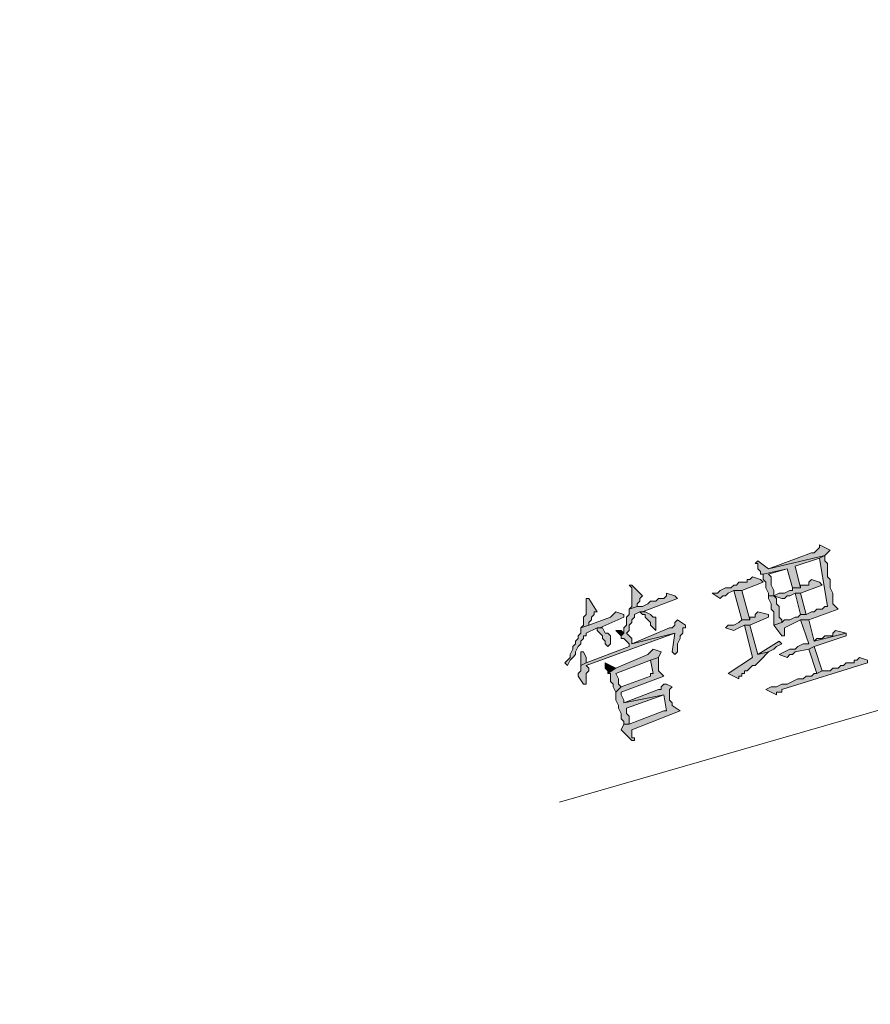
# Model space of a CAD drawing. Extents: x 566443 to 590371, y 3845226 to 3876576.
# Tile 132 of 221: x 586563 to 586576, y 3854032 to 3854048. Entities that reach past the tile are written whole.
import ezdxf

# ---------------------------------------------------------------- set-up
doc = ezdxf.new("R2010")
doc.units = 0
doc.layers.add('C00-00-00', color=7, linetype='CONTINUOUS')

msp = doc.modelspace()

# ---------------------------------------------------------------- hatches: boundary and pattern name
at = {"layer": 'C00-00-00'}
h = msp.add_hatch(color=256, dxfattribs=at)
h.dxf.hatch_style = 2
h.paths.add_polyline_path([(586575.622, 3854039.754), (586575.622, 3854039.712), (586575.58, 3854039.67), (586575.538, 3854039.627), (586575.495, 3854039.627), (586574.818, 3854039.373), (586575.707, 3854039.585), (586575.749, 3854039.627), (586575.792, 3854039.67)])
h = msp.add_hatch(color=256, dxfattribs=at)
h.dxf.hatch_style = 2
h.paths.add_polyline_path([(586574.649, 3854039.5), (586574.606, 3854039.458), (586574.649, 3854039.458), (586574.649, 3854039.373), (586574.691, 3854039.331), (586574.691, 3854039.289), (586574.733, 3854039.289), (586575.114, 3854039.373), (586575.199, 3854039.077), (586575.326, 3854039.077), (586575.241, 3854039.416), (586575.622, 3854039.543), (586575.707, 3854039.585), (586574.818, 3854039.373)])
h = msp.add_hatch(color=256, dxfattribs=at)
h.dxf.hatch_style = 2
h.paths.add_polyline_path([(586575.707, 3854039.585), (586575.622, 3854039.543), (586575.749, 3854038.781), (586575.707, 3854038.781), (586575.665, 3854038.738), (586575.58, 3854038.738), (586575.538, 3854038.696), (586575.495, 3854038.696), (586575.411, 3854038.654), (586575.326, 3854038.654), (586575.284, 3854038.611), (586575.241, 3854038.611), (586575.157, 3854038.569), (586575.072, 3854038.569), (586575.03, 3854038.527), (586574.903, 3854038.484), (586575.03, 3854038.315), (586575.072, 3854038.315), (586575.072, 3854038.357), (586575.072, 3854038.442), (586575.326, 3854038.569), (586575.453, 3854038.569), (586575.919, 3854038.738), (586575.834, 3854038.823), (586575.834, 3854038.992), (586575.792, 3854039.077), (586575.792, 3854039.204), (586575.749, 3854039.246), (586575.749, 3854039.458), (586575.707, 3854039.5)])
h = msp.add_hatch(color=256, dxfattribs=at)
h.dxf.hatch_style = 2
h.paths.add_polyline_path([(586574.564, 3854039.246), (586574.522, 3854039.204), (586574.479, 3854039.204), (586574.479, 3854039.162), (586574.352, 3854039.162), (586574.31, 3854039.119), (586574.268, 3854039.119), (586574.225, 3854039.077), (586574.141, 3854039.077), (586574.056, 3854039.035), (586574.014, 3854038.992), (586573.929, 3854038.992), (586574.056, 3854038.908), (586574.098, 3854038.95), (586574.141, 3854038.95), (586574.183, 3854038.992), (586574.268, 3854039.035), (586574.395, 3854039.035), (586574.733, 3854039.162), (586574.691, 3854039.204)])
h = msp.add_hatch(color=256, dxfattribs=at)
h.dxf.hatch_style = 2
h.paths.add_polyline_path([(586574.733, 3854039.289), (586574.733, 3854039.204), (586574.776, 3854039.162), (586574.776, 3854039.077), (586574.818, 3854038.992), (586574.818, 3854038.95), (586574.903, 3854038.95), (586574.903, 3854039.035), (586574.86, 3854039.119), (586574.86, 3854039.246), (586574.818, 3854039.289), (586575.114, 3854039.373)])
h = msp.add_hatch(color=256, dxfattribs=at)
h.dxf.hatch_style = 2
h.paths.add_polyline_path([(586572.659, 3854039.119), (586572.617, 3854039.119), (586572.659, 3854039.077), (586572.659, 3854038.781), (586572.617, 3854038.738), (586572.744, 3854038.781), (586572.744, 3854038.823), (586572.786, 3854038.865), (586572.786, 3854038.908), (586572.828, 3854038.95)])
h = msp.add_hatch(color=256, dxfattribs=at)
h.dxf.hatch_style = 2
h.paths.add_polyline_path([(586575.495, 3854039.204), (586575.453, 3854039.162), (586575.453, 3854039.119), (586575.411, 3854039.119), (586575.326, 3854039.119), (586575.326, 3854039.077), (586575.199, 3854039.077), (586575.199, 3854039.035), (586575.157, 3854039.035), (586575.072, 3854038.992), (586574.987, 3854038.992), (586574.903, 3854038.95), (586574.818, 3854038.95), (586574.903, 3854038.95), (586575.03, 3854038.908), (586575.072, 3854038.908), (586575.114, 3854038.95), (586575.157, 3854038.95), (586575.241, 3854038.992), (586575.326, 3854038.992), (586575.665, 3854039.119), (586575.622, 3854039.162)])
h = msp.add_hatch(color=256, dxfattribs=at)
h.dxf.hatch_style = 2
h.paths.add_polyline_path([(586573.209, 3854038.992), (586573.209, 3854038.95), (586573.167, 3854038.908), (586573.082, 3854038.908), (586573.04, 3854038.865), (586572.955, 3854038.865), (586572.913, 3854038.823), (586572.828, 3854038.781), (586572.744, 3854038.781), (586572.617, 3854038.738), (586572.617, 3854038.654), (586572.574, 3854038.611), (586572.574, 3854038.484), (586572.532, 3854038.442), (586572.532, 3854038.357), (586572.49, 3854038.315), (586572.49, 3854038.273), (586572.532, 3854038.273), (586572.574, 3854038.23), (586572.617, 3854038.188), (586572.617, 3854038.146), (586571.939, 3854037.892), (586571.855, 3854037.849), (586571.855, 3854037.765), (586571.812, 3854037.722), (586571.812, 3854037.68), (586571.897, 3854037.553), (586571.939, 3854037.553), (586571.939, 3854037.595), (586571.939, 3854037.722), (586571.982, 3854037.765), (586571.982, 3854037.807), (586571.939, 3854037.849), (586573.336, 3854038.357), (586572.659, 3854038.188), (586572.659, 3854038.273), (586572.617, 3854038.315), (586572.574, 3854038.357), (586572.617, 3854038.4), (586572.617, 3854038.484), (586572.659, 3854038.527), (586572.659, 3854038.569), (586572.701, 3854038.611), (586572.701, 3854038.654), (586572.786, 3854038.696), (586572.828, 3854038.696), (586573.379, 3854038.908), (586573.336, 3854038.95)])
h = msp.add_hatch(color=256, dxfattribs=at)
h.dxf.hatch_style = 2
h.paths.add_polyline_path([(586574.395, 3854039.035), (586574.268, 3854039.035), (586574.395, 3854038.569), (586574.522, 3854038.569)])
h = msp.add_hatch(color=256, dxfattribs=at)
h.dxf.hatch_style = 2
h.paths.add_polyline_path([(586574.818, 3854038.95), (586574.818, 3854038.908), (586574.86, 3854038.823), (586574.86, 3854038.738), (586574.903, 3854038.696), (586574.903, 3854038.484), (586575.03, 3854038.527), (586575.03, 3854038.569), (586574.987, 3854038.611), (586574.987, 3854038.781), (586574.945, 3854038.823), (586574.945, 3854038.908), (586574.903, 3854038.95)])
h = msp.add_hatch(color=256, dxfattribs=at)
h.dxf.hatch_style = 2
h.paths.add_polyline_path([(586575.326, 3854038.992), (586575.241, 3854038.992), (586575.326, 3854038.654), (586575.411, 3854038.654)])
h = msp.add_hatch(color=256, dxfattribs=at)
h.dxf.hatch_style = 2
h.paths.add_polyline_path([(586571.939, 3854038.908), (586571.939, 3854038.654), (586571.897, 3854038.611), (586571.897, 3854038.484), (586571.855, 3854038.442), (586571.982, 3854038.484), (586571.982, 3854038.527), (586572.024, 3854038.569), (586572.024, 3854038.611), (586572.066, 3854038.654), (586572.066, 3854038.696), (586572.109, 3854038.696), (586571.982, 3854038.908)])
h = msp.add_hatch(color=256, dxfattribs=at)
h.dxf.hatch_style = 2
h.paths.add_polyline_path([(586572.405, 3854038.696), (586572.363, 3854038.654), (586572.32, 3854038.611), (586571.982, 3854038.484), (586571.855, 3854038.442), (586571.855, 3854038.357), (586571.812, 3854038.315), (586571.812, 3854038.273), (586571.77, 3854038.23), (586571.77, 3854038.188), (586571.728, 3854038.146), (586571.728, 3854038.103), (586571.685, 3854038.019), (586571.685, 3854037.976), (586571.643, 3854037.934), (586571.601, 3854037.892), (586571.643, 3854037.849), (586571.685, 3854037.934), (586571.728, 3854037.976), (586571.77, 3854038.019), (586571.77, 3854038.061), (586571.812, 3854038.146), (586571.855, 3854038.188), (586571.855, 3854038.23), (586571.897, 3854038.273), (586571.897, 3854038.315), (586571.939, 3854038.315), (586571.939, 3854038.357), (586572.109, 3854038.442), (586572.151, 3854038.442), (586572.532, 3854038.611), (586572.532, 3854038.654)])
h = msp.add_hatch(color=256, dxfattribs=at)
h.dxf.hatch_style = 2
h.paths.add_polyline_path([(586572.828, 3854038.696), (586572.786, 3854038.696), (586572.828, 3854038.654), (586572.871, 3854038.654), (586572.871, 3854038.611), (586572.913, 3854038.569), (586572.955, 3854038.527), (586572.955, 3854038.484), (586572.998, 3854038.442), (586573.04, 3854038.4), (586573.04, 3854038.611), (586572.998, 3854038.611), (586572.955, 3854038.654), (586572.871, 3854038.696)])
h = msp.add_hatch(color=256, dxfattribs=at)
h.dxf.hatch_style = 2
h.paths.add_polyline_path([(586574.649, 3854038.696), (586574.606, 3854038.654), (586574.606, 3854038.611), (586574.564, 3854038.611), (586574.522, 3854038.611), (586574.522, 3854038.569), (586574.395, 3854038.569), (586574.352, 3854038.527), (586574.268, 3854038.484), (586574.183, 3854038.484), (586574.141, 3854038.442), (586574.268, 3854038.4), (586574.352, 3854038.442), (586574.437, 3854038.484), (586574.522, 3854038.484), (586574.818, 3854038.611), (586574.818, 3854038.654)])
h = msp.add_hatch(color=256, dxfattribs=at)
h.dxf.hatch_style = 2
h.paths.add_polyline_path([(586572.151, 3854038.442), (586572.109, 3854038.442), (586572.109, 3854038.4), (586572.151, 3854038.357), (586572.193, 3854038.315), (586572.193, 3854038.273), (586572.236, 3854038.23), (586572.236, 3854038.188), (586572.278, 3854038.146), (586572.32, 3854038.188), (586572.32, 3854038.315), (586572.278, 3854038.357), (586572.236, 3854038.357), (586572.193, 3854038.442)])
h = msp.add_hatch(color=256, dxfattribs=at)
h.dxf.hatch_style = 2
h.paths.add_polyline_path([(586573.379, 3854038.569), (586573.336, 3854038.527), (586573.336, 3854038.484), (586573.294, 3854038.442), (586573.252, 3854038.442), (586572.659, 3854038.188), (586573.336, 3854038.357), (586573.294, 3854038.061), (586573.336, 3854038.019), (586573.379, 3854038.061), (586573.379, 3854038.188), (586573.421, 3854038.273), (586573.421, 3854038.315), (586573.463, 3854038.357), (586573.463, 3854038.442), (586573.506, 3854038.442), (586573.506, 3854038.484)])
h = msp.add_hatch(color=256, dxfattribs=at)
h.dxf.hatch_style = 2
h.paths.add_polyline_path([(586574.522, 3854038.484), (586574.437, 3854038.484), (586574.564, 3854037.976), (586574.183, 3854037.722), (586574.352, 3854037.638), (586574.352, 3854037.68), (586574.395, 3854037.68), (586574.395, 3854037.722), (586574.437, 3854037.722), (586574.437, 3854037.765), (586574.479, 3854037.765), (586574.522, 3854037.807), (586574.564, 3854037.849), (586574.606, 3854037.849), (586574.649, 3854037.892), (586574.691, 3854037.934), (586574.733, 3854037.976), (586574.776, 3854038.019), (586574.818, 3854038.061), (586574.649, 3854038.019)])
h = msp.add_hatch(color=256, dxfattribs=at)
h.dxf.hatch_style = 2
h.paths.add_polyline_path([(586575.453, 3854038.569), (586575.326, 3854038.569), (586575.453, 3854038.188), (586575.368, 3854038.188), (586575.284, 3854038.146), (586575.241, 3854038.103), (586575.157, 3854038.103), (586575.072, 3854038.061), (586574.987, 3854038.019), (586575.114, 3854037.976), (586575.157, 3854038.019), (586575.199, 3854038.019), (586575.241, 3854038.061), (586575.453, 3854038.103), (586575.538, 3854038.146), (586576.046, 3854038.315), (586576.046, 3854038.357), (586575.538, 3854038.23)])
h = msp.add_hatch(color=256, dxfattribs=at)
h.dxf.hatch_style = 2
h.paths.add_polyline_path([(586572.405, 3854038.4), (586572.447, 3854038.357), (586572.49, 3854038.315), (586572.532, 3854038.357), (586572.49, 3854038.4)])
h = msp.add_hatch(color=256, dxfattribs=at)
h.dxf.hatch_style = 2
h.paths.add_polyline_path([(586575.876, 3854038.4), (586575.834, 3854038.357), (586575.834, 3854038.315), (586575.792, 3854038.315), (586575.707, 3854038.315), (586575.665, 3854038.273), (586575.58, 3854038.273), (586575.538, 3854038.23), (586576.046, 3854038.357)])
h = msp.add_hatch(color=256, dxfattribs=at)
h.dxf.hatch_style = 2
h.paths.add_polyline_path([(586574.987, 3854038.23), (586574.649, 3854038.019), (586574.818, 3854038.061), (586574.903, 3854038.103), (586574.945, 3854038.146), (586575.03, 3854038.188)])
h = msp.add_hatch(color=256, dxfattribs=at)
h.dxf.hatch_style = 2
h.paths.add_polyline_path([(586575.538, 3854038.146), (586575.453, 3854038.103), (586575.58, 3854037.722), (586575.665, 3854037.765)])
h = msp.add_hatch(color=256, dxfattribs=at)
h.dxf.hatch_style = 2
h.paths.add_polyline_path([(586571.897, 3854038.061), (586571.855, 3854038.061), (586571.855, 3854038.019), (586571.855, 3854037.849), (586571.939, 3854037.892), (586571.939, 3854037.976)])
h = msp.add_hatch(color=256, dxfattribs=at)
h.dxf.hatch_style = 2
h.paths.add_polyline_path([(586572.998, 3854038.103), (586572.955, 3854038.061), (586572.913, 3854038.019), (586572.405, 3854037.807), (586572.278, 3854037.722), (586572.32, 3854037.722), (586572.32, 3854037.68), (586572.32, 3854037.595), (586572.363, 3854037.553), (586572.363, 3854037.511), (586572.405, 3854037.426), (586572.49, 3854037.511), (586572.447, 3854037.553), (586572.447, 3854037.638), (586572.405, 3854037.722), (586572.955, 3854037.934), (586573.082, 3854037.976), (586573.125, 3854038.061)])
h = msp.add_hatch(color=256, dxfattribs=at)
h.dxf.hatch_style = 2
h.paths.add_polyline_path([(586573.082, 3854037.976), (586572.955, 3854037.934), (586572.998, 3854037.722), (586572.955, 3854037.722), (586572.955, 3854037.68), (586572.49, 3854037.511), (586572.405, 3854037.426), (586572.405, 3854037.299), (586572.447, 3854037.214), (586572.447, 3854037.172), (586572.49, 3854037.087), (586572.49, 3854037.003), (586572.532, 3854036.96), (586572.532, 3854036.918), (586572.617, 3854036.918), (586572.617, 3854037.045), (586572.574, 3854037.087), (586572.574, 3854037.172), (586573.167, 3854037.384), (586572.532, 3854037.257), (586572.532, 3854037.299), (586572.49, 3854037.384), (586572.49, 3854037.426), (586573.167, 3854037.68), (586573.082, 3854037.765)])
h = msp.add_hatch(color=256, dxfattribs=at)
h.dxf.hatch_style = 2
h.paths.add_polyline_path([(586576.257, 3854037.976), (586576.215, 3854037.934), (586576.173, 3854037.934), (586576.173, 3854037.892), (586576.046, 3854037.892), (586576.003, 3854037.849), (586575.961, 3854037.849), (586575.919, 3854037.807), (586575.834, 3854037.807), (586575.792, 3854037.765), (586575.665, 3854037.765), (586575.58, 3854037.722), (586575.538, 3854037.722), (586575.495, 3854037.68), (586575.411, 3854037.68), (586575.368, 3854037.638), (586575.284, 3854037.638), (586575.199, 3854037.595), (586575.114, 3854037.553), (586575.03, 3854037.553), (586574.945, 3854037.511), (586574.86, 3854037.511), (586574.776, 3854037.468), (586574.945, 3854037.384), (586574.945, 3854037.426), (586575.03, 3854037.426), (586575.03, 3854037.468), (586576.384, 3854037.892), (586576.384, 3854037.934)])
h = msp.add_hatch(color=256, dxfattribs=at)
h.dxf.hatch_style = 2
h.paths.add_polyline_path([(586572.236, 3854037.892), (586572.236, 3854037.807), (586572.278, 3854037.765), (586572.278, 3854037.722), (586572.405, 3854037.807)])
h = msp.add_hatch(color=256, dxfattribs=at)
h.dxf.hatch_style = 2
h.paths.add_polyline_path([(586573.209, 3854037.553), (586573.167, 3854037.553), (586573.125, 3854037.511), (586573.125, 3854037.468), (586573.082, 3854037.468), (586572.532, 3854037.257), (586573.167, 3854037.384), (586573.209, 3854037.13), (586573.167, 3854037.13), (586572.617, 3854036.918), (586572.532, 3854036.918), (586572.49, 3854036.833), (586572.659, 3854036.664), (586572.701, 3854036.664), (586572.701, 3854036.706), (586572.659, 3854036.706), (586572.659, 3854036.749), (586572.659, 3854036.833), (586573.421, 3854037.13), (586573.294, 3854037.214), (586573.294, 3854037.257), (586573.252, 3854037.299), (586573.252, 3854037.341), (586573.252, 3854037.468), (586573.294, 3854037.511)])

# ---------------------------------------------------------------- linework, layer by layer
at = {"layer": 'C00-00-00', "lineweight": 5}
msp.add_lwpolyline([(586571.516, 3854035.69), (586589.889, 3854040.982)], dxfattribs=at)
at = {"layer": 'C00-00-00', "lineweight": 0}
for points in [[(586575.622, 3854039.754), (586575.622, 3854039.712), (586575.58, 3854039.67), (586575.538, 3854039.627), (586575.495, 3854039.627), (586574.818, 3854039.373), (586575.707, 3854039.585), (586575.749, 3854039.627), (586575.792, 3854039.67)], [(586574.649, 3854039.5), (586574.606, 3854039.458), (586574.649, 3854039.458), (586574.649, 3854039.373), (586574.691, 3854039.331), (586574.691, 3854039.289), (586574.733, 3854039.289), (586575.114, 3854039.373), (586575.199, 3854039.077), (586575.326, 3854039.077), (586575.241, 3854039.416), (586575.622, 3854039.543), (586575.707, 3854039.585), (586574.818, 3854039.373)], [(586575.707, 3854039.585), (586575.622, 3854039.543), (586575.749, 3854038.781), (586575.707, 3854038.781), (586575.665, 3854038.738), (586575.58, 3854038.738), (586575.538, 3854038.696), (586575.495, 3854038.696), (586575.411, 3854038.654), (586575.326, 3854038.654), (586575.284, 3854038.611), (586575.241, 3854038.611), (586575.157, 3854038.569), (586575.072, 3854038.569), (586575.03, 3854038.527), (586574.903, 3854038.484), (586575.03, 3854038.315), (586575.072, 3854038.315), (586575.072, 3854038.357), (586575.072, 3854038.442), (586575.326, 3854038.569), (586575.453, 3854038.569), (586575.919, 3854038.738), (586575.834, 3854038.823), (586575.834, 3854038.992), (586575.792, 3854039.077), (586575.792, 3854039.204), (586575.749, 3854039.246), (586575.749, 3854039.458), (586575.707, 3854039.5)], [(586574.564, 3854039.246), (586574.522, 3854039.204), (586574.479, 3854039.204), (586574.479, 3854039.162), (586574.352, 3854039.162), (586574.31, 3854039.119), (586574.268, 3854039.119), (586574.225, 3854039.077), (586574.141, 3854039.077), (586574.056, 3854039.035), (586574.014, 3854038.992), (586573.929, 3854038.992), (586574.056, 3854038.908), (586574.098, 3854038.95), (586574.141, 3854038.95), (586574.183, 3854038.992), (586574.268, 3854039.035), (586574.395, 3854039.035), (586574.733, 3854039.162), (586574.691, 3854039.204)], [(586574.733, 3854039.289), (586574.733, 3854039.204), (586574.776, 3854039.162), (586574.776, 3854039.077), (586574.818, 3854038.992), (586574.818, 3854038.95), (586574.903, 3854038.95), (586574.903, 3854039.035), (586574.86, 3854039.119), (586574.86, 3854039.246), (586574.818, 3854039.289), (586575.114, 3854039.373)], [(586572.659, 3854039.119), (586572.617, 3854039.119), (586572.659, 3854039.077), (586572.659, 3854038.781), (586572.617, 3854038.738), (586572.744, 3854038.781), (586572.744, 3854038.823), (586572.786, 3854038.865), (586572.786, 3854038.908), (586572.828, 3854038.95)], [(586575.495, 3854039.204), (586575.453, 3854039.162), (586575.453, 3854039.119), (586575.411, 3854039.119), (586575.326, 3854039.119), (586575.326, 3854039.077), (586575.199, 3854039.077), (586575.199, 3854039.035), (586575.157, 3854039.035), (586575.072, 3854038.992), (586574.987, 3854038.992), (586574.903, 3854038.95), (586574.818, 3854038.95), (586574.903, 3854038.95), (586575.03, 3854038.908), (586575.072, 3854038.908), (586575.114, 3854038.95), (586575.157, 3854038.95), (586575.241, 3854038.992), (586575.326, 3854038.992), (586575.665, 3854039.119), (586575.622, 3854039.162)], [(586573.209, 3854038.992), (586573.209, 3854038.95), (586573.167, 3854038.908), (586573.082, 3854038.908), (586573.04, 3854038.865), (586572.955, 3854038.865), (586572.913, 3854038.823), (586572.828, 3854038.781), (586572.744, 3854038.781), (586572.617, 3854038.738), (586572.617, 3854038.654), (586572.574, 3854038.611), (586572.574, 3854038.484), (586572.532, 3854038.442), (586572.532, 3854038.357), (586572.49, 3854038.315), (586572.49, 3854038.273), (586572.532, 3854038.273), (586572.574, 3854038.23), (586572.617, 3854038.188), (586572.617, 3854038.146), (586571.939, 3854037.892), (586571.855, 3854037.849), (586571.855, 3854037.765), (586571.812, 3854037.722), (586571.812, 3854037.68), (586571.897, 3854037.553), (586571.939, 3854037.553), (586571.939, 3854037.595), (586571.939, 3854037.722), (586571.982, 3854037.765), (586571.982, 3854037.807), (586571.939, 3854037.849), (586573.336, 3854038.357), (586572.659, 3854038.188), (586572.659, 3854038.273), (586572.617, 3854038.315), (586572.574, 3854038.357), (586572.617, 3854038.4), (586572.617, 3854038.484), (586572.659, 3854038.527), (586572.659, 3854038.569), (586572.701, 3854038.611), (586572.701, 3854038.654), (586572.786, 3854038.696), (586572.828, 3854038.696), (586573.379, 3854038.908), (586573.336, 3854038.95)], [(586574.395, 3854039.035), (586574.268, 3854039.035), (586574.395, 3854038.569), (586574.522, 3854038.569)], [(586574.818, 3854038.95), (586574.818, 3854038.908), (586574.86, 3854038.823), (586574.86, 3854038.738), (586574.903, 3854038.696), (586574.903, 3854038.484), (586575.03, 3854038.527), (586575.03, 3854038.569), (586574.987, 3854038.611), (586574.987, 3854038.781), (586574.945, 3854038.823), (586574.945, 3854038.908), (586574.903, 3854038.95)], [(586575.326, 3854038.992), (586575.241, 3854038.992), (586575.326, 3854038.654), (586575.411, 3854038.654)], [(586571.939, 3854038.908), (586571.939, 3854038.654), (586571.897, 3854038.611), (586571.897, 3854038.484), (586571.855, 3854038.442), (586571.982, 3854038.484), (586571.982, 3854038.527), (586572.024, 3854038.569), (586572.024, 3854038.611), (586572.066, 3854038.654), (586572.066, 3854038.696), (586572.109, 3854038.696), (586571.982, 3854038.908)], [(586572.405, 3854038.696), (586572.363, 3854038.654), (586572.32, 3854038.611), (586571.982, 3854038.484), (586571.855, 3854038.442), (586571.855, 3854038.357), (586571.812, 3854038.315), (586571.812, 3854038.273), (586571.77, 3854038.23), (586571.77, 3854038.188), (586571.728, 3854038.146), (586571.728, 3854038.103), (586571.685, 3854038.019), (586571.685, 3854037.976), (586571.643, 3854037.934), (586571.601, 3854037.892), (586571.643, 3854037.849), (586571.685, 3854037.934), (586571.728, 3854037.976), (586571.77, 3854038.019), (586571.77, 3854038.061), (586571.812, 3854038.146), (586571.855, 3854038.188), (586571.855, 3854038.23), (586571.897, 3854038.273), (586571.897, 3854038.315), (586571.939, 3854038.315), (586571.939, 3854038.357), (586572.109, 3854038.442), (586572.151, 3854038.442), (586572.532, 3854038.611), (586572.532, 3854038.654)], [(586572.828, 3854038.696), (586572.786, 3854038.696), (586572.828, 3854038.654), (586572.871, 3854038.654), (586572.871, 3854038.611), (586572.913, 3854038.569), (586572.955, 3854038.527), (586572.955, 3854038.484), (586572.998, 3854038.442), (586573.04, 3854038.4), (586573.04, 3854038.611), (586572.998, 3854038.611), (586572.955, 3854038.654), (586572.871, 3854038.696)], [(586574.649, 3854038.696), (586574.606, 3854038.654), (586574.606, 3854038.611), (586574.564, 3854038.611), (586574.522, 3854038.611), (586574.522, 3854038.569), (586574.395, 3854038.569), (586574.352, 3854038.527), (586574.268, 3854038.484), (586574.183, 3854038.484), (586574.141, 3854038.442), (586574.268, 3854038.4), (586574.352, 3854038.442), (586574.437, 3854038.484), (586574.522, 3854038.484), (586574.818, 3854038.611), (586574.818, 3854038.654)], [(586572.151, 3854038.442), (586572.109, 3854038.442), (586572.109, 3854038.4), (586572.151, 3854038.357), (586572.193, 3854038.315), (586572.193, 3854038.273), (586572.236, 3854038.23), (586572.236, 3854038.188), (586572.278, 3854038.146), (586572.32, 3854038.188), (586572.32, 3854038.315), (586572.278, 3854038.357), (586572.236, 3854038.357), (586572.193, 3854038.442)], [(586573.379, 3854038.569), (586573.336, 3854038.527), (586573.336, 3854038.484), (586573.294, 3854038.442), (586573.252, 3854038.442), (586572.659, 3854038.188), (586573.336, 3854038.357), (586573.294, 3854038.061), (586573.336, 3854038.019), (586573.379, 3854038.061), (586573.379, 3854038.188), (586573.421, 3854038.273), (586573.421, 3854038.315), (586573.463, 3854038.357), (586573.463, 3854038.442), (586573.506, 3854038.442), (586573.506, 3854038.484)], [(586574.522, 3854038.484), (586574.437, 3854038.484), (586574.564, 3854037.976), (586574.183, 3854037.722), (586574.352, 3854037.638), (586574.352, 3854037.68), (586574.395, 3854037.68), (586574.395, 3854037.722), (586574.437, 3854037.722), (586574.437, 3854037.765), (586574.479, 3854037.765), (586574.522, 3854037.807), (586574.564, 3854037.849), (586574.606, 3854037.849), (586574.649, 3854037.892), (586574.691, 3854037.934), (586574.733, 3854037.976), (586574.776, 3854038.019), (586574.818, 3854038.061), (586574.649, 3854038.019)], [(586575.453, 3854038.569), (586575.326, 3854038.569), (586575.453, 3854038.188), (586575.368, 3854038.188), (586575.284, 3854038.146), (586575.241, 3854038.103), (586575.157, 3854038.103), (586575.072, 3854038.061), (586574.987, 3854038.019), (586575.114, 3854037.976), (586575.157, 3854038.019), (586575.199, 3854038.019), (586575.241, 3854038.061), (586575.453, 3854038.103), (586575.538, 3854038.146), (586576.046, 3854038.315), (586576.046, 3854038.357), (586575.538, 3854038.23)], [(586572.405, 3854038.4), (586572.447, 3854038.357), (586572.49, 3854038.315), (586572.532, 3854038.357), (586572.49, 3854038.4)], [(586575.876, 3854038.4), (586575.834, 3854038.357), (586575.834, 3854038.315), (586575.792, 3854038.315), (586575.707, 3854038.315), (586575.665, 3854038.273), (586575.58, 3854038.273), (586575.538, 3854038.23), (586576.046, 3854038.357)], [(586574.987, 3854038.23), (586574.649, 3854038.019), (586574.818, 3854038.061), (586574.903, 3854038.103), (586574.945, 3854038.146), (586575.03, 3854038.188)], [(586575.538, 3854038.146), (586575.453, 3854038.103), (586575.58, 3854037.722), (586575.665, 3854037.765)], [(586571.897, 3854038.061), (586571.855, 3854038.061), (586571.855, 3854038.019), (586571.855, 3854037.849), (586571.939, 3854037.892), (586571.939, 3854037.976)], [(586572.998, 3854038.103), (586572.955, 3854038.061), (586572.913, 3854038.019), (586572.405, 3854037.807), (586572.278, 3854037.722), (586572.32, 3854037.722), (586572.32, 3854037.68), (586572.32, 3854037.595), (586572.363, 3854037.553), (586572.363, 3854037.511), (586572.405, 3854037.426), (586572.49, 3854037.511), (586572.447, 3854037.553), (586572.447, 3854037.638), (586572.405, 3854037.722), (586572.955, 3854037.934), (586573.082, 3854037.976), (586573.125, 3854038.061)], [(586573.082, 3854037.976), (586572.955, 3854037.934), (586572.998, 3854037.722), (586572.955, 3854037.722), (586572.955, 3854037.68), (586572.49, 3854037.511), (586572.405, 3854037.426), (586572.405, 3854037.299), (586572.447, 3854037.214), (586572.447, 3854037.172), (586572.49, 3854037.087), (586572.49, 3854037.003), (586572.532, 3854036.96), (586572.532, 3854036.918), (586572.617, 3854036.918), (586572.617, 3854037.045), (586572.574, 3854037.087), (586572.574, 3854037.172), (586573.167, 3854037.384), (586572.532, 3854037.257), (586572.532, 3854037.299), (586572.49, 3854037.384), (586572.49, 3854037.426), (586573.167, 3854037.68), (586573.082, 3854037.765)], [(586576.257, 3854037.976), (586576.215, 3854037.934), (586576.173, 3854037.934), (586576.173, 3854037.892), (586576.046, 3854037.892), (586576.003, 3854037.849), (586575.961, 3854037.849), (586575.919, 3854037.807), (586575.834, 3854037.807), (586575.792, 3854037.765), (586575.665, 3854037.765), (586575.58, 3854037.722), (586575.538, 3854037.722), (586575.495, 3854037.68), (586575.411, 3854037.68), (586575.368, 3854037.638), (586575.284, 3854037.638), (586575.199, 3854037.595), (586575.114, 3854037.553), (586575.03, 3854037.553), (586574.945, 3854037.511), (586574.86, 3854037.511), (586574.776, 3854037.468), (586574.945, 3854037.384), (586574.945, 3854037.426), (586575.03, 3854037.426), (586575.03, 3854037.468), (586576.384, 3854037.892), (586576.384, 3854037.934)], [(586572.236, 3854037.892), (586572.236, 3854037.807), (586572.278, 3854037.765), (586572.278, 3854037.722), (586572.405, 3854037.807)], [(586573.209, 3854037.553), (586573.167, 3854037.553), (586573.125, 3854037.511), (586573.125, 3854037.468), (586573.082, 3854037.468), (586572.532, 3854037.257), (586573.167, 3854037.384), (586573.209, 3854037.13), (586573.167, 3854037.13), (586572.617, 3854036.918), (586572.532, 3854036.918), (586572.49, 3854036.833), (586572.659, 3854036.664), (586572.701, 3854036.664), (586572.701, 3854036.706), (586572.659, 3854036.706), (586572.659, 3854036.749), (586572.659, 3854036.833), (586573.421, 3854037.13), (586573.294, 3854037.214), (586573.294, 3854037.257), (586573.252, 3854037.299), (586573.252, 3854037.341), (586573.252, 3854037.468), (586573.294, 3854037.511)], [(586573.167, 3854037.13), (586572.617, 3854036.918)]]:
    msp.add_lwpolyline(points, close=True, dxfattribs=at)
at = {"layer": 'C00-00-00', "lineweight": 5}
msp.add_open_spline([(586400.108, 3853967.661), (586400.108, 3853967.661), (586645.684, 3854048.052), (586645.684, 3854048.052)], degree=3, dxfattribs=at)

doc.saveas('drawing.dxf')
